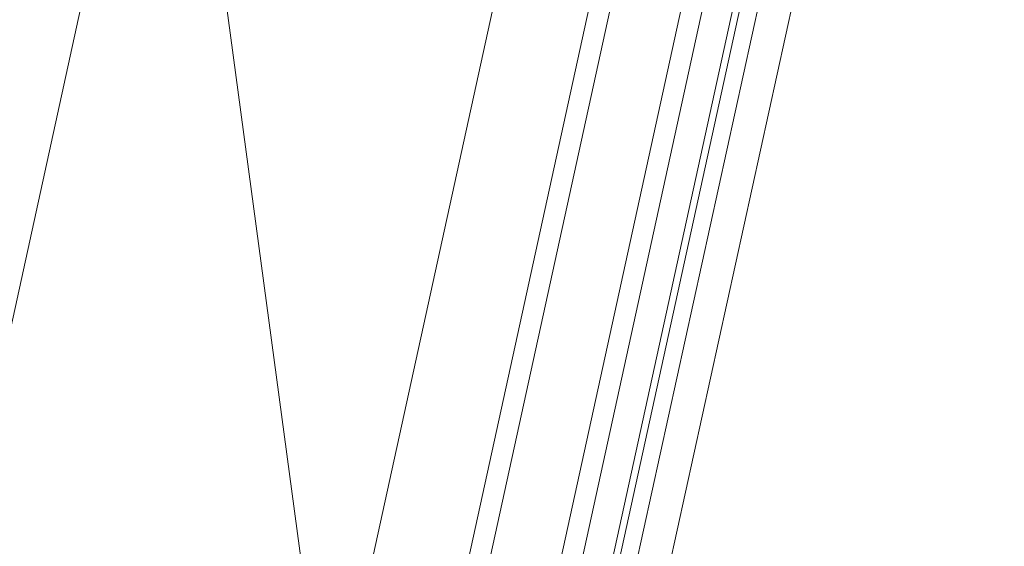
# Model space of a CAD drawing. Header units: metres. Extents: x 233012 to 233264, y 553571 to 554014.
# Tile 225 of 256: x 233204.963 to 233205.247, y 553839.84 to 553839.992. Entities that reach past the tile are written whole.
import ezdxf

# ---------------------------------------------------------------- set-up
doc = ezdxf.new("R2010")
doc.units = ezdxf.units.M
doc.layers.add('A-NL30_stijlen_dorpels-pui', color=252, linetype='Continuous', lineweight=5)
doc.layers.add('A-NL30_wandopeningen', color=252, linetype='Continuous', lineweight=5)

# ---------------------------------------------------------------- blocks, each defined once
blk = doc.blocks.new('NLRS_31_WI_CWP_aluminium raam_gen_mie - AWS 65 BS kiep-2839039-01_Situatie')
at = {"layer": 'A-NL30_wandopeningen'}
for p, q in [((-0.252, 0.059), (0, 0.15072)), ((0.192, 0.059), (-0.192, 0.059)), ((0.2065, 0.032), (-0.2064, 0.032)), ((-0.2064, 0.026), (0.2065, 0.026)), ((0.2065, 0.006), (-0.2064, 0.006)), ((-0.2064, 0), (0.2065, 0)), ((-0.1994, -0.0085), (0.1994, -0.0085)), ((-0.2065, -0.0105), (0.2065, -0.0105)), ((-0.2065, -0.0155), (0.2065, -0.0155))]:
    blk.add_line(p, q, dxfattribs=at)
blk = doc.blocks.new('Rectangular Mullion - NLRS_31_CWM_vliesgevelprofiel bxh 50x200_gen_mie-2811612-01_Situatie')
at = {"layer": 'A-NL30_stijlen_dorpels-pui'}
for p, q in [((233203.512, 553833.28429), (233203.39443, 553832.747)), ((233203.5898, 553832.70425), (233203.70738, 553833.24153))]:
    blk.add_line(p, q, dxfattribs=at)

msp = doc.modelspace()

# ---------------------------------------------------------------- block references
at = {"layer": 'A-NL30_stijlen_dorpels-pui'}
msp.add_blockref('Rectangular Mullion - NLRS_31_CWM_vliesgevelprofiel bxh 50x200_gen_mie-2811612-01_Situatie', (1.53913, 7.03357), dxfattribs=at)
at = {"layer": 'A-NL30_wandopeningen', "rotation": 77.65672900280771}
msp.add_blockref('NLRS_31_WI_CWP_aluminium raam_gen_mie - AWS 65 BS kiep-2839039-01_Situatie', (233205.1633, 553840.0118), dxfattribs=at)

doc.saveas('drawing.dxf')
